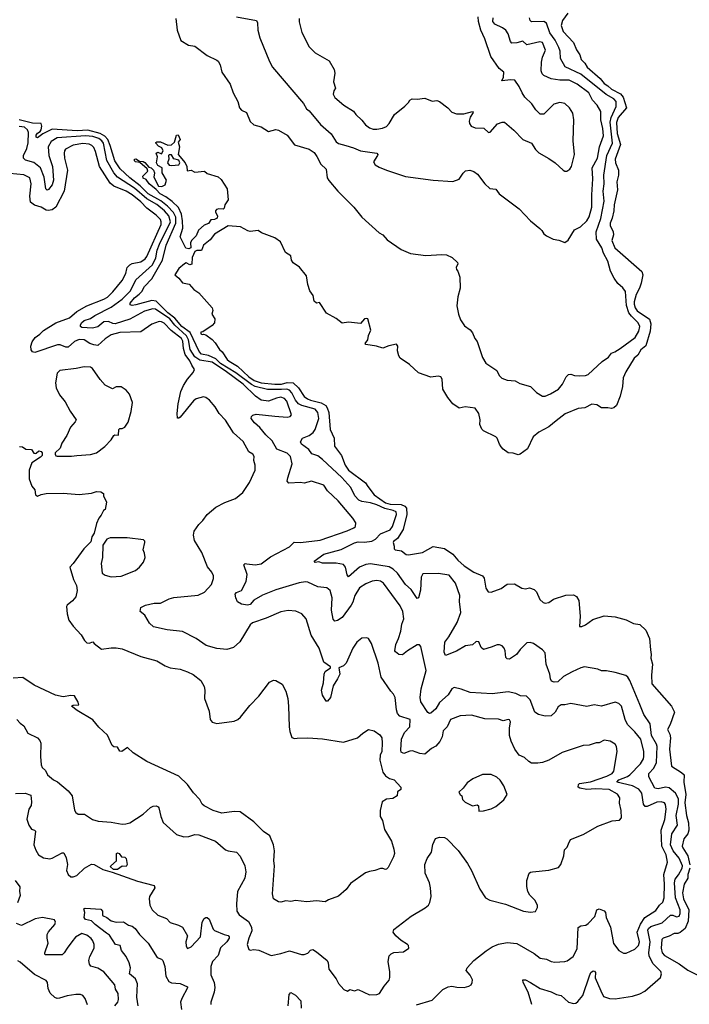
# Model space of a CAD drawing. Extents: x 2087054 to 2277909, y 548907 to 753496.
# Tile 126 of 256: x 2097500 to 2102948, y 641737 to 649751. Entities that reach past the tile are written whole.
import ezdxf

# ---------------------------------------------------------------- set-up
doc = ezdxf.new("R2010")
doc.units = 0

msp = doc.modelspace()

# ---------------------------------------------------------------- linework, layer by layer
at = {"layer": '0CON20XD'}
for points in [[(2101958.6, 649805), (2101916.2, 649745), (2101905.7, 649705), (2101921.9, 649655), (2102006.7, 649566.7), (2102030.8, 649505), (2102056.2, 649466.2), (2102067.8, 649427.8), (2102097.6, 649397.6), (2102118, 649365), (2102222.5, 649272.5), (2102255, 649230.5), (2102285, 649213.7), (2102315, 649186.1), (2102387.7, 649147.7), (2102410.7, 649120.7), (2102438.1, 649035), (2102368.1, 648955), (2102355.2, 648915), (2102360, 648825), (2102387, 648735), (2102344.4, 648615), (2102346.7, 648586.7), (2102370.9, 648525), (2102370.9, 648485), (2102357.8, 648432.2), (2102364.7, 648365), (2102336.2, 648245), (2102332.8, 648195), (2102320, 648135), (2102303.9, 648095), (2102303.3, 648075), (2102329.4, 648025), (2102330.3, 647999.7), (2102316.9, 647955), (2102342.5, 647895), (2102561.3, 647701.3), (2102569.7, 647675), (2102556.4, 647606.4), (2102542.5, 647565), (2102515.3, 647515), (2102498.5, 647455), (2102498.7, 647435), (2102507.7, 647405), (2102525, 647380.3), (2102623.5, 647313.5), (2102634.8, 647275), (2102630.8, 647215), (2102594.8, 647095.2), (2102553.5, 647065), (2102528.6, 647021.4), (2102498.9, 646995), (2102431.6, 646885), (2102410.4, 646835), (2102405.3, 646765.3), (2102385, 646686), (2102355, 646612), (2102335, 646592), (2102315, 646586), (2102285, 646592.5), (2102235, 646591.2), (2102195, 646615.7), (2102155, 646620.8), (2102099.3, 646590.7), (2102045, 646585.6), (2101937.6, 646542.4), (2101863.8, 646485), (2101805, 646436.2), (2101723.3, 646395), (2101677.5, 646355), (2101630.7, 646259.3), (2101573.3, 646215), (2101555, 646210.6), (2101515, 646222.9), (2101475, 646225.6), (2101435, 646254.2), (2101417.1, 646275), (2101402.9, 646295), (2101385.8, 646345), (2101375, 646356.2), (2101274.1, 646404.1), (2101259.3, 646419.3), (2101243.8, 646455), (2101246.7, 646495), (2101236.4, 646546.4), (2101205, 646590), (2101125, 646600), (2101075, 646590), (2101025, 646625.8), (2100984.3, 646675), (2100943.8, 646745), (2100936.7, 646825), (2100927.5, 646845), (2100905, 646850), (2100845, 646841.2), (2100745, 646876.2), (2100672.5, 646945), (2100596, 646996), (2100584.2, 647014.2), (2100573.3, 647055), (2100576.7, 647095), (2100565, 647110), (2100503.6, 647096.4), (2100455, 647077.5), (2100403, 647093), (2100315, 647107.5), (2100311.2, 647115), (2100333.8, 647145), (2100338.8, 647181.2), (2100356.7, 647225), (2100332.5, 647315), (2100325, 647320), (2100305, 647316.7), (2100273, 647277), (2100175, 647290), (2100125, 647280), (2100075, 647319.2), (2099995, 647362.5), (2099938.3, 647448.3), (2099915, 647442.5), (2099895, 647460), (2099886.7, 647505), (2099861.9, 647545), (2099843.3, 647595), (2099833.3, 647665), (2099775.9, 647735.9), (2099725, 647773.3), (2099711.2, 647795), (2099705, 647830), (2099663.3, 647855), (2099623, 647943), (2099576.7, 647975), (2099466.4, 648016.4), (2099440, 648035), (2099375, 648027.5), (2099355, 648032.5), (2099296.4, 648066.4), (2099195, 648072), (2099085, 648006.4), (2099049.8, 647960.2), (2098996, 647915), (2098978.8, 647871.2), (2098941.4, 647871.4), (2098924.7, 647865.3), (2098902.1, 647815), (2098899.5, 647760.5), (2098885, 647756.7), (2098855, 647770.8), (2098840, 647765), (2098795.7, 647725), (2098763.3, 647675), (2098795, 647647.5), (2098825, 647610), (2098879.3, 647599.3), (2098917.5, 647555), (2098957.6, 647527.6), (2099064.7, 647404.7), (2099071.2, 647385), (2099064.5, 647354.5), (2099086.5, 647315), (2099085.4, 647284.6), (2099065, 647260.8), (2098990.7, 647209.3), (2098975, 647206.7), (2098973.8, 647195), (2098985, 647187.5), (2098995, 647192.5), (2099015, 647186.2), (2099067, 647147), (2099091.7, 647121.7), (2099125, 647066.7), (2099146.8, 647046.8), (2099189.2, 646985), (2099205, 646972.1), (2099271.2, 646931.2), (2099365, 646844.8), (2099406.5, 646815), (2099465.7, 646795.7), (2099575, 646784.3), (2099630, 646785), (2099675, 646799), (2099725, 646794.8), (2099768, 646755), (2099814.5, 646685), (2099842.9, 646665), (2099865, 646654.2), (2099952.5, 646632.5), (2099989.8, 646609.8), (2100002.3, 646592.3), (2100014, 646555), (2100025.8, 646415.8), (2100060, 646345), (2100060.5, 646280.5), (2100119.2, 646205), (2100148.8, 646125), (2100175.5, 646085), (2100312.5, 645982.5), (2100331.8, 645951.8), (2100384.7, 645885), (2100475, 645819.4), (2100515, 645806.8), (2100605, 645803.8), (2100632.8, 645792.8), (2100646.1, 645776.2), (2100650.2, 645725), (2100618.8, 645601.2), (2100575, 645529.2), (2100541.2, 645505), (2100538, 645495), (2100547.5, 645465), (2100546.2, 645445), (2100555, 645436.2), (2100607.3, 645427.3), (2100645, 645398), (2100664.4, 645394.4), (2100778, 645415), (2100865, 645462.7), (2100956.6, 645446.6), (2101025, 645400.6), (2101065, 645352.1), (2101115.7, 645305), (2101195, 645255.6), (2101265.8, 645225), (2101279.4, 645205), (2101292, 645125), (2101312.5, 645095), (2101335, 645092.5), (2101417.4, 645122.6), (2101465, 645156), (2101525, 645160), (2101585, 645124.3), (2101615, 645120), (2101646.8, 645126.8), (2101685, 645112.9), (2101705.8, 645095), (2101731.8, 645031.8), (2101757.9, 645007.9), (2101775, 645002.9), (2101805, 645008.8), (2101844.1, 645035.9), (2101943.6, 645066.4), (2102005, 645069.2), (2102030, 645055), (2102050, 645025), (2102060.6, 644895), (2102055, 644811.2), (2102075, 644811.9), (2102104.5, 644825.5), (2102161.9, 644868.1), (2102255, 644898), (2102345, 644890.8), (2102435, 644866.2), (2102495, 644836.7), (2102545, 644828.8), (2102593.4, 644783.4), (2102625.6, 644715), (2102631.2, 644621.2), (2102638, 644585), (2102636, 644555), (2102650, 644505), (2102641.4, 644415), (2102644.3, 644345), (2102802, 644165), (2102828, 644115), (2102793.6, 644015), (2102770.9, 643975), (2102790.8, 643935), (2102795.8, 643905.8), (2102788.1, 643815), (2102804.6, 643674.6), (2102885.8, 643625), (2102905.7, 643605), (2102904.1, 643545), (2102919.6, 643445), (2102912.9, 643377.1), (2102925.2, 643275.2), (2102940.5, 643215), (2102943.3, 643155), (2102936.5, 643125), (2102903.2, 643085), (2102890.3, 643025), (2102895, 643009.4), (2102936.4, 642946.4), (2102952.7, 642872.7)], [(2099265, 649773.1), (2099425.6, 649745.6), (2099435.7, 649725), (2099438.9, 649665), (2099452.6, 649602.6), (2099532.1, 649412.1), (2099558, 649365), (2099810.2, 649070.2), (2099834, 649025), (2099855, 649008.6), (2099946.7, 648896.7), (2100035, 648820.8), (2100075, 648755.8), (2100095, 648743.3), (2100154.1, 648725.9), (2100215, 648708.5), (2100273.3, 648683.3), (2100406.7, 648665), (2100414, 648655), (2100410.6, 648645), (2100379.2, 648595), (2100390.9, 648570.9), (2100425, 648550), (2100485, 648526), (2100640, 648475), (2100865, 648443.8), (2101025, 648432.9), (2101075, 648452), (2101107, 648503), (2101128.3, 648521.7), (2101163, 648527), (2101195, 648516.2), (2101225, 648493.8), (2101285.4, 648415.4), (2101325, 648376), (2101375, 648372.5), (2101400, 648335), (2101562.7, 648212.7), (2101655, 648113.8), (2101731.1, 648051.1), (2101748.8, 648035), (2101765, 648007.5), (2101785, 647992.5), (2101840, 647965), (2101886.4, 647956.4), (2101935, 647937.5), (2101963, 647957), (2102015, 648041.4), (2102064.2, 648065), (2102115, 648113.1), (2102134.7, 648145.3), (2102155.8, 648225), (2102154.7, 648325), (2102164.3, 648455), (2102158.1, 648545), (2102200.2, 648625), (2102218.6, 648715), (2102251.3, 648805), (2102245, 648866.2), (2102229.1, 648935), (2102228.2, 649005), (2102197.3, 649055), (2102160.4, 649095), (2102130.9, 649155), (2102035.5, 649225.5), (2101969.3, 649259.3), (2101895, 649258.8), (2101825, 649268.6), (2101765.6, 649295.6), (2101750.5, 649310.5), (2101741.9, 649335), (2101744.3, 649405), (2101752.9, 649445), (2101777.5, 649502.5), (2101754.2, 649565), (2101732.1, 649572.1), (2101625.6, 649545.6), (2101595, 649575.5), (2101545, 649561.5), (2101505, 649560), (2101492.8, 649572.8), (2101473.6, 649635), (2101455.5, 649665.5), (2101429.5, 649685), (2101365.3, 649715.3), (2101350.8, 649735), (2101351.5, 649765)], [(2099775, 649760), (2099774.3, 649734.3), (2099795, 649647.5), (2099855, 649530), (2099905, 649481.2), (2100016.7, 649415), (2100060, 649345), (2100063.3, 649315), (2100053.8, 649245), (2100070, 649195), (2100057, 649173), (2100050.8, 649145), (2100065, 649117.5), (2100137.5, 649055), (2100215.9, 649005.9), (2100235, 648980), (2100285, 648933.8), (2100312.5, 648895), (2100345, 648870.6), (2100375, 648859.5), (2100405, 648860), (2100451.4, 648868.6), (2100485, 648882), (2100506.2, 648905), (2100550.7, 648979.3), (2100633, 649047), (2100663, 649077), (2100673.6, 649096.4), (2100693.6, 649106.4), (2100735, 649103.3), (2100795, 649112.5), (2100857, 649087), (2100895, 649092.5), (2100915.8, 649085.8), (2100982.5, 649035), (2101015, 648998), (2101055, 648984), (2101115, 648985.6), (2101185, 649002.5), (2101190, 648995), (2101165, 648957.5), (2101156.2, 648925), (2101160, 648905), (2101173.8, 648885), (2101205, 648872), (2101277.3, 648867.3), (2101315, 648833.3), (2101327.5, 648835), (2101386.4, 648903.6), (2101425, 648916.7), (2101445, 648916.7), (2101521.7, 648851.7), (2101595, 648776.7), (2101665, 648746.7), (2101695.7, 648695.7), (2101725, 648666.7), (2101805, 648622.5), (2101857.5, 648585), (2101922.5, 648525), (2101935, 648517.5), (2101953, 648517), (2101975, 648533.3), (2101989.2, 648555), (2102014.2, 648655), (2102004.2, 648765), (2102008.9, 648935), (2101999.3, 648989.3), (2101974, 649035), (2101935, 649068), (2101895, 649076.2), (2101845, 649063.3), (2101765, 648982.5), (2101735, 648982.5), (2101698.3, 649018.3), (2101665.7, 649065.7), (2101610.7, 649120.7), (2101588, 649155), (2101565, 649207.5), (2101527.5, 649257.5), (2101495, 649262.5), (2101422.5, 649252.5), (2101437.6, 649282.4), (2101438.8, 649325), (2101400.8, 649355), (2101332.4, 649452.4), (2101284.3, 649595), (2101252.7, 649665), (2101232.6, 649735), (2101230.7, 649775)], [(2098771.7, 649761.7), (2098781.1, 649665), (2098810.9, 649580.9), (2098874.2, 649544.2), (2098925, 649536.2), (2099025, 649460), (2099105, 649422.5), (2099115, 649412.5), (2099130, 649385), (2099144.2, 649325), (2099211.9, 649225), (2099237.5, 649155), (2099275.7, 649085), (2099288.6, 649035), (2099305, 649014), (2099346.7, 648995), (2099375, 648922.5), (2099404.1, 648894.1), (2099465, 648880), (2099525, 648840), (2099585, 648856.7), (2099605, 648852.5), (2099675, 648812.5), (2099735, 648733.8), (2099855, 648697.8), (2099895, 648671.4), (2099918.6, 648638.6), (2099949.4, 648575), (2099994.2, 648534.2), (2100000.8, 648465), (2100015, 648441.2), (2100088, 648355), (2100220, 648225), (2100284.5, 648144.5), (2100425, 648016.7), (2100455, 648001.2), (2100489.5, 647959.5), (2100605, 647880), (2100678.7, 647848.7), (2100805, 647832.9), (2100935, 647841.1), (2100973.9, 647836.1), (2101020, 647815), (2101063.3, 647775), (2101066, 647764), (2101052.5, 647735), (2101053, 647717), (2101063.6, 647703.6), (2101081.2, 647655), (2101083.3, 647565), (2101064.6, 647495.4), (2101056.8, 647423.2), (2101069.2, 647355), (2101087.3, 647307.3), (2101120.3, 647260.3), (2101165, 647226), (2101183.2, 647203.2), (2101204.2, 647155), (2101222.1, 647132.1), (2101265, 647002.5), (2101293.8, 646955), (2101382.5, 646895), (2101401.2, 646855), (2101423, 646833), (2101465.8, 646815.8), (2101531.2, 646811.2), (2101569.5, 646789.5), (2101655, 646766), (2101705, 646716.7), (2101755, 646686.2), (2101775, 646686), (2101820, 646705), (2101884, 646745), (2101915.4, 646784.6), (2101945, 646843.8), (2101965, 646862.5), (2101985, 646866), (2102015, 646854.2), (2102055, 646851.4), (2102104.2, 646854.2), (2102125, 646864.2), (2102240.5, 646969.5), (2102290, 647005), (2102314.4, 647035.6), (2102342, 647048), (2102385.9, 647074.1), (2102506.3, 647163.7), (2102537.5, 647215), (2102544.6, 647255), (2102532.3, 647285), (2102476.7, 647336.7), (2102456, 647366), (2102435.8, 647425), (2102428.6, 647538.6), (2102407.6, 647567.6), (2102365.6, 647605), (2102336, 647646), (2102306.2, 647705), (2102284.6, 647784.6), (2102250.8, 647850.8), (2102236, 647895), (2102192.9, 647965), (2102191, 648025), (2102227.3, 648132.7), (2102256.2, 648273.8), (2102248.2, 648355), (2102255.2, 648415), (2102253, 648485), (2102277.1, 648645), (2102322.6, 648747.4), (2102303.2, 648916.8), (2102311.7, 648955), (2102352.3, 649045), (2102352.1, 649085), (2102335, 649107), (2102272.3, 649142.3), (2102065, 649308.1), (2101938.3, 649368.3), (2101900.3, 649435), (2101897, 649495), (2101887.6, 649525), (2101857, 649585), (2101813.9, 649645), (2101785, 649722.7), (2101765, 649735.4), (2101665.5, 649734.5), (2101652.5, 649745), (2101649.2, 649765)], [(2102859, 642791), (2102890.2, 642845), (2102892, 642865), (2102865, 642927.3), (2102816.3, 642986.3), (2102796, 643035), (2102805.7, 643125), (2102852.2, 643195), (2102840.5, 643275), (2102860.6, 643365), (2102858.9, 643408.9), (2102836.8, 643455), (2102785, 643500.3), (2102755, 643504.7), (2102695, 643490.3), (2102666.4, 643496.4), (2102618.5, 643588.5), (2102618.2, 643615), (2102660.2, 643659.8), (2102681.1, 643705), (2102686.3, 643835), (2102681.2, 643855), (2102639.2, 643925), (2102628.9, 644018.9), (2102578.9, 644095), (2102546.8, 644176.8), (2102463.1, 644373.1), (2102448.5, 644398.5), (2102432.1, 644412.1), (2102345, 644438.1), (2102275, 644451.4), (2102235, 644451.2), (2102205, 644464), (2102095, 644483.3), (2102065, 644476.2), (2101995, 644444.4), (2101924.3, 644405), (2101877.8, 644362.2), (2101848.4, 644358.4), (2101828, 644368), (2101818.8, 644385), (2101813.5, 644425), (2101783.3, 644505), (2101775, 644596.7), (2101755, 644621.2), (2101680, 644675), (2101652.7, 644682.7), (2101625, 644679.2), (2101571.4, 644625), (2101542.5, 644585), (2101483.9, 644546.1), (2101465, 644548.8), (2101455, 644560), (2101450, 644615), (2101442, 644635), (2101425, 644653.8), (2101405, 644663.8), (2101385, 644664.2), (2101335, 644644.2), (2101274.2, 644624.2), (2101255, 644640), (2101235, 644686.7), (2101215, 644690), (2101185, 644663.8), (2101126.3, 644653.7), (2101055, 644611.4), (2100965, 644576.7), (2100954.4, 644604.4), (2100958.2, 644685), (2100991.9, 644728.1), (2101058.5, 644845), (2101088.8, 644925), (2101078.9, 645015), (2101080, 645065), (2101046, 645165), (2100995, 645228.8), (2100905, 645244.3), (2100780, 645240), (2100767.8, 645215), (2100761.5, 645108.5), (2100745.7, 645045), (2100735, 645038.8), (2100685, 645112.2), (2100639.1, 645155), (2100575, 645246.4), (2100539.2, 645279.2), (2100505, 645298.9), (2100355, 645323.1), (2100315, 645316.8), (2100265.2, 645294.8), (2100175, 645217.5), (2100163.8, 645233.8), (2100151.9, 645295), (2100135, 645315.6), (2100075, 645328.8), (2099965, 645328.8), (2099935, 645338), (2099904.3, 645334.3), (2099896.7, 645345), (2099975, 645401.3), (2100115, 645439.2), (2100225, 645492.4), (2100255, 645500), (2100305, 645498.9), (2100365, 645508), (2100395.7, 645524.3), (2100435, 645566.5), (2100515, 645599.7), (2100533.5, 645625), (2100566.2, 645725), (2100562.9, 645745), (2100537.5, 645757.5), (2100471.4, 645771.4), (2100405, 645803.7), (2100355, 645819.7), (2100285, 645828.8), (2100259.2, 645839.2), (2100227.7, 645875), (2100193.4, 645943.4), (2100120.3, 646025), (2099965, 646170.7), (2099925, 646201.5), (2099876.3, 646216.3), (2099851.5, 646251.5), (2099793.3, 646295), (2099785.7, 646315), (2099800.8, 646345), (2099855, 646365.8), (2099887.7, 646392.3), (2099905, 646416.2), (2099933.3, 646505), (2099925.2, 646555.2), (2099905, 646580.2), (2099795, 646611.5), (2099769.8, 646625), (2099743.1, 646653.1), (2099713.2, 646713.2), (2099694.7, 646735), (2099674.3, 646744.3), (2099630.3, 646740.3), (2099515, 646741.2), (2099415, 646765.2), (2099385, 646781.6), (2099257.3, 646877.3), (2099135, 646952), (2099095, 646991.3), (2099035, 647016.7), (2098979.6, 647029.6), (2098961.2, 647051.2), (2098888.4, 647205), (2098819.7, 647255), (2098762.7, 647322.7), (2098705, 647365.4), (2098609.8, 647459.8), (2098575, 647464.5), (2098445, 647429.3), (2098415, 647424.6), (2098399.8, 647429.8), (2098399.4, 647445), (2098435, 647487.5), (2098471.7, 647518.3), (2098495, 647539.7), (2098515, 647578.6), (2098575, 647642.4), (2098661.4, 647795), (2098692.6, 647915), (2098770.3, 648095), (2098769.9, 648145), (2098752.2, 648182.1), (2098703.6, 648233.6), (2098647.3, 648277.3), (2098545, 648332.6), (2098479.1, 648399.1), (2098395, 648464.8), (2098317.4, 648537.4), (2098273.5, 648603.5), (2098237.5, 648727.5), (2098216.4, 648776.4), (2098192.8, 648802.8), (2098155, 648823.5), (2098055, 648850.6), (2097966.9, 648846.9), (2097765, 648860.6), (2097687.5, 648822.5), (2097645, 648789.6), (2097635, 648794.3), (2097635, 648811.2), (2097645, 648828.7), (2097667.9, 648842.1), (2097675.2, 648854.8), (2097681.1, 648885), (2097675.4, 648905), (2097605, 648910.2), (2097495, 648936.9)], [(2102748.6, 643241.4), (2102760, 643325), (2102755, 643363.3), (2102746.9, 643376.9), (2102720, 643385), (2102685, 643382.5), (2102605, 643347.8), (2102588.1, 643348.1), (2102576.5, 643365), (2102562.7, 643455), (2102537.6, 643487.6), (2102485.8, 643515), (2102358, 643545), (2102375.5, 643565), (2102445, 643592), (2102464, 643605), (2102552.1, 643695), (2102575.5, 643735), (2102578.9, 643755), (2102578.4, 643795), (2102553.6, 643895), (2102505, 643954.5), (2102444.5, 644015), (2102425.4, 644055), (2102396.9, 644165), (2102375, 644185.7), (2102345, 644195.7), (2102235, 644164.3), (2102174.2, 644174.2), (2102115, 644161.4), (2101985, 644186.7), (2101935, 644173.5), (2101905, 644173.5), (2101882, 644158), (2101855.5, 644115), (2101825, 644085.9), (2101775, 644082.2), (2101722.2, 644095), (2101690.4, 644115), (2101654.6, 644214.6), (2101624.4, 644244.4), (2101575, 644247.1), (2101535.5, 644265.5), (2101475, 644281.4), (2101345, 644263.3), (2101165, 644276.2), (2101092.4, 644302.4), (2101035, 644315.4), (2101015, 644305.4), (2100985.2, 644254.8), (2100916.4, 644193.6), (2100885, 644142.5), (2100845, 644108), (2100835, 644104.2), (2100821.7, 644111.7), (2100765, 644198.8), (2100758.8, 644235), (2100767.3, 644305), (2100808.5, 644455), (2100765, 644650), (2100753.9, 644663.9), (2100735, 644663.8), (2100655.7, 644614.3), (2100615, 644580.8), (2100585, 644584.4), (2100556.9, 644605), (2100552.7, 644615), (2100560.5, 644665), (2100583.1, 644715), (2100600.7, 644775), (2100608.9, 644831.1), (2100625.4, 644875), (2100617.3, 644935), (2100595, 644981.4), (2100458.9, 645165), (2100435, 645180.9), (2100406.1, 645186.1), (2100368.5, 645181.5), (2100315, 645160.5), (2100265, 645125.6), (2100226.4, 645065), (2100209.8, 645010.2), (2100198.1, 644985), (2100124.3, 644885), (2100085, 644860), (2100065, 644856), (2100051.7, 644871.7), (2100036.9, 644945), (2100042.7, 645045), (2100025, 645106), (2099997.7, 645127.7), (2099925, 645134.1), (2099845, 645172.5), (2099825, 645174.5), (2099775, 645167.7), (2099585, 645110.4), (2099475, 645068), (2099404.5, 645025.5), (2099375, 644990), (2099354.3, 644985.7), (2099304.5, 644994.5), (2099273.1, 645013.1), (2099257.5, 645045), (2099254.3, 645075), (2099265, 645090), (2099305, 645106.2), (2099342, 645178), (2099351.8, 645235), (2099322.5, 645315), (2099335, 645324), (2099348.3, 645321.7), (2099415, 645313.3), (2099465, 645321.5), (2099540.7, 645379.3), (2099695, 645461.9), (2099732.6, 645497.4), (2099785, 645494.5), (2099945, 645513.9), (2100165, 645589.5), (2100220, 645615), (2100232.7, 645627.3), (2100234, 645655), (2100210.8, 645695), (2100090.6, 645835), (2100005.4, 645915.4), (2099975, 645963.8), (2099875, 645995.7), (2099815, 645979.2), (2099785, 645983.1), (2099688.6, 645978.6), (2099675.4, 645995), (2099682.1, 646022.1), (2099717.1, 646137.1), (2099703.1, 646195), (2099675, 646222.3), (2099593.1, 646255), (2099553.6, 646323.6), (2099502.3, 646372.3), (2099455, 646432.9), (2099410.7, 646470.7), (2099383.8, 646505), (2099387.3, 646522.7), (2099397, 646533), (2099425, 646540.6), (2099575, 646522.9), (2099675, 646516.9), (2099699.4, 646520.6), (2099712, 646535), (2099673.5, 646645), (2099655, 646666.6), (2099625, 646678.1), (2099588.5, 646671.5), (2099525, 646647.3), (2099464, 646654), (2099417.9, 646687.9), (2099319.5, 646785), (2099181.5, 646885), (2099065, 646963.4), (2098965, 646980.3), (2098925, 647005.8), (2098886.6, 647066.6), (2098872.4, 647145), (2098856.8, 647176.8), (2098763.1, 647265), (2098721.5, 647315), (2098605, 647394), (2098583.5, 647396.5), (2098515, 647377.9), (2098395.2, 647314.8), (2098276.2, 647276.2), (2098257.6, 647277.6), (2098223.9, 647293.9), (2098185, 647291.9), (2098135, 647250.3), (2098091.5, 647241.5), (2098006.2, 647246.2), (2097994, 647255), (2097993.5, 647265), (2098003.4, 647285), (2098025, 647303.4), (2098075, 647319.8), (2098112.6, 647342.6), (2098245, 647412.3), (2098333.6, 647476.4), (2098402, 647545), (2098446.3, 647635), (2098580.2, 647755), (2098607.2, 647812.8), (2098619.6, 647875), (2098638.2, 647925), (2098725.7, 648105), (2098714.5, 648155), (2098679.4, 648195), (2098615, 648248), (2098533.7, 648293.7), (2098435, 648378.5), (2098295, 648470.2), (2098264.7, 648504.7), (2098209.7, 648605), (2098181.9, 648745), (2098169.2, 648765), (2098145, 648784.8), (2098095, 648800.9), (2098036.2, 648806.2), (2097805, 648790.4), (2097755, 648760.4), (2097732.5, 648715), (2097738.4, 648645), (2097766.1, 648555), (2097775.2, 648445), (2097765, 648407.5), (2097735, 648368), (2097722.7, 648362.7), (2097713.3, 648373.3), (2097698.9, 648468.9), (2097669.3, 648545), (2097615, 648588.9), (2097548.3, 648608.3), (2097532.3, 648625), (2097530.3, 648645), (2097557.1, 648702.9), (2097568, 648748), (2097572, 648832), (2097564.7, 648855), (2097538.5, 648875), (2097495, 648881.3)], [(2098875, 647884.7), (2098850.5, 647890.5), (2098805, 647983.3), (2098827.7, 648055), (2098825.3, 648115), (2098817.6, 648167.6), (2098791.3, 648221.3), (2098741.1, 648271.1), (2098689.7, 648309.7), (2098642.2, 648335), (2098610, 648370), (2098554.2, 648415), (2098529.3, 648449.3), (2098505, 648461.2), (2098501.7, 648478.3), (2098541.7, 648518.3), (2098538.3, 648538.3), (2098478.3, 648588.3), (2098443, 648593), (2098433, 648603), (2098433.6, 648616.4), (2098445, 648617.5), (2098475, 648600), (2098505, 648597.5), (2098519.3, 648589.3), (2098551.7, 648551.7), (2098570, 648545), (2098590, 648525), (2098597.5, 648505), (2098590.7, 648470.7), (2098630, 648395), (2098656.4, 648393.6), (2098685, 648407.5), (2098693.3, 648445), (2098658.8, 648505), (2098660, 648545), (2098623.6, 648563.6), (2098613, 648587), (2098622.5, 648635), (2098610, 648665), (2098625, 648672.5), (2098655, 648660), (2098666.2, 648685), (2098657.7, 648707.7), (2098630.7, 648720.7), (2098607.5, 648745), (2098608.3, 648751.7), (2098615, 648756.7), (2098646, 648756), (2098705, 648728.8), (2098735, 648733.3), (2098760, 648755), (2098775, 648810), (2098790, 648815), (2098806.7, 648775), (2098790, 648755), (2098800, 648715), (2098790, 648655), (2098846.7, 648585), (2098860, 648555), (2098861.7, 648521.7), (2098895, 648527.5), (2098925, 648510), (2099005, 648517.5), (2099025, 648500), (2099115, 648471.2), (2099140.3, 648450.3), (2099188.8, 648375), (2099196.7, 648285), (2099170, 648245), (2099163.6, 648216.4), (2099155, 648210), (2099119.3, 648210.7), (2099102.5, 648205), (2099092.5, 648195), (2099092.5, 648185), (2099110, 648155), (2099105.7, 648135), (2099085, 648124.4), (2099055, 648121.2), (2099035, 648093.1), (2099001.9, 648078.1), (2098955, 648038.8), (2098935, 647992.5), (2098897.5, 647955), (2098891.1, 647935), (2098893.3, 647895), (2098875, 647884.7)], [(2102132.5, 643847.5), (2102085, 643843.8), (2101915, 643786.2), (2101805, 643725.5), (2101755, 643705.5), (2101715, 643698.5), (2101665, 643700.4), (2101642.4, 643712.4), (2101606.1, 643746.1), (2101565, 643765.5), (2101527.8, 643815), (2101498, 643878), (2101484.7, 643925), (2101484.5, 643985.5), (2101494.2, 644035), (2101485, 644051.2), (2101475, 644054), (2101435, 644044), (2101395, 644058), (2101285, 644061.1), (2101175, 644090.6), (2101085, 644084.4), (2101005, 644056.2), (2100978.6, 643995), (2100946.4, 643963.6), (2100938.5, 643915), (2100919.6, 643875), (2100885, 643837.8), (2100851.8, 643818.2), (2100795, 643773.1), (2100755, 643778.7), (2100695, 643798.9), (2100675, 643798.2), (2100625, 643778.9), (2100605, 643790.6), (2100600.7, 643805), (2100605.4, 643895), (2100631.1, 643948.9), (2100674.5, 643995), (2100675.8, 644055), (2100593.1, 644083.1), (2100573.5, 644103.5), (2100564.5, 644135), (2100554.6, 644234.6), (2100542.2, 644262.2), (2100520, 644285), (2100440.8, 644400.8), (2100416, 644515), (2100361.2, 644675), (2100337.5, 644715), (2100325, 644721.2), (2100285, 644716), (2100242, 644685), (2100211.4, 644635), (2100155.4, 644514.6), (2100135, 644493.1), (2100096.7, 644475), (2100098.3, 644458.3), (2100104.3, 644425), (2100086.7, 644385), (2100050, 644330), (2100029.2, 644235), (2100005, 644203.3), (2099992.5, 644205), (2099962.7, 644252.7), (2099955.7, 644295), (2099970.6, 644355), (2099977.5, 644425), (2099986.2, 644445), (2100027.5, 644475), (2100028.8, 644485), (2099975, 644521.2), (2099937.1, 644635), (2099870.5, 644740.5), (2099830, 644875), (2099795, 644916.2), (2099745.7, 644935.7), (2099685, 644941.4), (2099625, 644930.8), (2099505, 644879.2), (2099395, 644841.4), (2099375, 644826), (2099291.7, 644688.3), (2099238.5, 644641.5), (2099185, 644624.7), (2099103.8, 644633.8), (2099016.6, 644656.6), (2098934.7, 644714.7), (2098825, 644772.5), (2098700, 644785), (2098588.8, 644808.8), (2098555, 644838.8), (2098517.5, 644905), (2098481.4, 644935), (2098485, 644966), (2098522.5, 644985), (2098595, 645003.1), (2098646.8, 645003.2), (2098715, 645036.7), (2098755, 645046.9), (2098951.7, 645068.3), (2099005, 645092), (2099060.8, 645155), (2099077.7, 645202.3), (2099076, 645225), (2099063.8, 645255), (2099026.8, 645296.8), (2098982.5, 645415), (2098921.3, 645511.3), (2098914.5, 645555), (2098920.8, 645589.2), (2098957, 645643), (2098990.6, 645675), (2099025, 645722.5), (2099095, 645784), (2099168.3, 645821.7), (2099256.1, 645853.9), (2099315, 645902.5), (2099368.8, 645985), (2099416.7, 646085), (2099416.7, 646125), (2099403.9, 646163.9), (2099406.7, 646195), (2099397.5, 646215), (2099365, 646232.5), (2099319.1, 646319.1), (2099239.5, 646389.5), (2099175, 646491.8), (2099122.3, 646545), (2099089.9, 646599.9), (2099045, 646654.4), (2099015, 646677.1), (2098995, 646681.4), (2098965.6, 646674.4), (2098935, 646665.6), (2098915, 646650), (2098806.2, 646515), (2098795, 646506.7), (2098785, 646507.5), (2098780.8, 646545), (2098789.2, 646625), (2098810, 646725), (2098832.5, 646775), (2098865, 646826.2), (2098911.7, 646878.3), (2098922.5, 646905), (2098899.4, 646939.4), (2098885.2, 646975), (2098846.2, 647026.2), (2098832.3, 647075), (2098827, 647135), (2098816.5, 647155), (2098731.2, 647221.2), (2098675, 647280), (2098655, 647290.8), (2098635, 647294.2), (2098575, 647272.5), (2098485, 647211.4), (2098315, 647204.5), (2098245.3, 647185.3), (2098195, 647153.9), (2098135, 647100.5), (2098104.5, 647104.5), (2098070, 647115), (2098024, 647145), (2097985, 647147.8), (2097945, 647132.1), (2097895, 647085.4), (2097875, 647086.8), (2097830, 647105), (2097807.5, 647105), (2097622.5, 647042.5), (2097605, 647047.1), (2097592.2, 647065), (2097591.2, 647095), (2097600.4, 647129.6), (2097624.6, 647165), (2097665, 647191.5), (2097695, 647221.8), (2097793.8, 647285), (2097904.5, 647325.5), (2097965, 647377.2), (2098045, 647421.2), (2098184.1, 647475.9), (2098215, 647493.8), (2098258.2, 647535), (2098335, 647628.6), (2098364.5, 647685), (2098372.1, 647722.1), (2098374.4, 647735), (2098395, 647756.2), (2098415, 647765.9), (2098485, 647780.5), (2098520, 647805), (2098535, 647823.6), (2098649.8, 648085), (2098652.1, 648105), (2098644.4, 648124.4), (2098610.8, 648160.8), (2098535, 648218.4), (2098485, 648269.6), (2098415, 648325.7), (2098365.1, 648355.1), (2098266.5, 648395), (2098235, 648419.7), (2098149.5, 648555), (2098117.6, 648677.6), (2098102, 648712), (2098087.6, 648727.6), (2098065, 648736.7), (2098015, 648743.3), (2097935, 648731.1), (2097872.5, 648697.5), (2097863.6, 648685), (2097860.9, 648665), (2097863.8, 648625), (2097889.7, 648525), (2097861.8, 648355), (2097793.6, 648225), (2097765, 648202.5), (2097731.5, 648198.5), (2097715, 648200.5), (2097673.8, 648225), (2097621.1, 648241.1), (2097587.7, 648265), (2097581.6, 648315), (2097594.6, 648415), (2097583.5, 648465), (2097535, 648488.9), (2097420.2, 648500.2)], [(2098735, 648563.8), (2098795, 648570), (2098803.3, 648585), (2098795, 648607.5), (2098755, 648617.5), (2098735, 648650), (2098715, 648650), (2098710, 648645), (2098712.5, 648615), (2098702.5, 648585), (2098715, 648567.5), (2098735, 648563.8)], [(2097805, 646197.5), (2097922.3, 646197.7), (2097965, 646204.2), (2098075, 646212.5), (2098125, 646226.7), (2098193.9, 646276.1), (2098245, 646332.5), (2098265, 646366.7), (2098275, 646373.3), (2098305, 646370), (2098307.5, 646415), (2098315, 646422.5), (2098335, 646423.3), (2098355, 646433.3), (2098383.3, 646475), (2098408.3, 646561.7), (2098416.7, 646635), (2098393.6, 646703.6), (2098365.9, 646735.9), (2098325, 646762.5), (2098285, 646762.5), (2098255, 646747.5), (2098195, 646776.2), (2098153.8, 646823.8), (2098093, 646913), (2098075, 646923.3), (2098025, 646926.7), (2097958.5, 646911.5), (2097827.5, 646895), (2097803.8, 646875), (2097792.5, 646795), (2097795.8, 646755), (2097825, 646696.7), (2097870.5, 646640.5), (2097911.2, 646565), (2097960, 646495), (2097950.8, 646479.2), (2097914.3, 646435.7), (2097884.2, 646365.8), (2097843.8, 646305), (2097830, 646265), (2097787.5, 646225), (2097787.5, 646215), (2097795, 646200), (2097805, 646197.5)], [(2097497.7, 646277.7), (2097523.9, 646273.9), (2097550, 646255), (2097595, 646252.5), (2097615, 646222.5), (2097625, 646220), (2097635, 646222.5), (2097655, 646242.5), (2097675.8, 646235.8), (2097682.5, 646225), (2097682.5, 646205), (2097669.3, 646190.7), (2097597.5, 646145), (2097576.2, 646085), (2097578, 646015), (2097600, 645955), (2097623.3, 645925), (2097627.5, 645885), (2097645, 645872.5), (2097673.6, 645886.4), (2097715, 645896), (2097855, 645898), (2097985, 645887.5), (2098085, 645896.7), (2098125, 645910), (2098159.3, 645909.3), (2098182.5, 645895), (2098182.5, 645875), (2098206, 645825), (2098196.7, 645765), (2098182.5, 645755), (2098161.7, 645718.3), (2098143.3, 645695), (2098125, 645650), (2098107, 645573), (2098088.3, 645541.7), (2098078.3, 645501.7), (2098022.5, 645445), (2097935.8, 645324.2), (2097907.5, 645295), (2097938, 645195), (2097962, 645145), (2097967.5, 645105), (2097956.6, 645053.4), (2097929.7, 645020.3), (2097885, 644986), (2097880.8, 644975), (2097885.8, 644915), (2097900.8, 644865), (2097934, 644815), (2098001.2, 644745), (2098027, 644697), (2098045, 644680), (2098065, 644676.7), (2098095, 644687.5), (2098105, 644672.5), (2098165, 644626.7), (2098245, 644639.2), (2098285, 644639.2), (2098335, 644629.2), (2098485, 644568.5), (2098615, 644532.9), (2098685, 644492), (2098725, 644476.2), (2098805, 644463.8), (2098865, 644444.2), (2098911.7, 644421.7), (2098975, 644372), (2099002, 644325), (2099007.1, 644295), (2099002.9, 644225), (2099041.7, 644121.7), (2099050.8, 644055), (2099065, 644034), (2099105, 644021.4), (2099245, 644042.9), (2099273.6, 644056.4), (2099295.5, 644074.5), (2099371.7, 644168.3), (2099445, 644246), (2099531.7, 644358.3), (2099565, 644376.7), (2099585, 644373.3), (2099635, 644343.3), (2099666, 644285), (2099681.2, 644225), (2099688, 644165), (2099691.4, 643995), (2099697.3, 643957.3), (2099715, 643910), (2099735, 643900), (2099757.7, 643902.3), (2099845, 643905.7), (2099965, 643896.9), (2100135, 643870.8), (2100247.5, 643905), (2100292.5, 643945), (2100337, 643973), (2100385, 643963.8), (2100431.2, 643931.2), (2100445.7, 643905), (2100448.9, 643865), (2100445.9, 643794.1), (2100434, 643765), (2100430, 643725), (2100455, 643627.5), (2100475, 643596.7), (2100510, 643575), (2100547.5, 643565), (2100600, 643505), (2100600, 643485), (2100573, 643467), (2100572.5, 643435), (2100535, 643412), (2100485, 643405.8), (2100450, 643385), (2100431.9, 643315), (2100434.2, 643265), (2100453.2, 643233.2), (2100469.5, 643159.5), (2100525.6, 643065.6), (2100545, 643000), (2100548.8, 642965), (2100541.7, 642938.3), (2100498.3, 642851.7), (2100485, 642836.7), (2100475, 642833.3), (2100455, 642842.5), (2100435, 642843.3), (2100390, 642825), (2100345, 642818.8), (2100314.1, 642805.9), (2100190.5, 642719.5), (2100155, 642672.5), (2100095, 642616.7), (2100012.3, 642587.7), (2099985, 642570), (2099915, 642580), (2099835, 642570), (2099745, 642582), (2099705, 642574), (2099665, 642579.2), (2099625, 642568.8), (2099605, 642571.2), (2099565.9, 642595.9), (2099556, 642635), (2099574.5, 642865), (2099567.3, 642905), (2099572.5, 642985), (2099565.6, 643035), (2099535, 643108), (2099485, 643143.8), (2099449.4, 643179.4), (2099405, 643221.2), (2099295, 643303.8), (2099245, 643306), (2099145, 643293.1), (2099075, 643314.5), (2099001.3, 643351.3), (2098983.8, 643365), (2098966, 643405), (2098915, 643458), (2098865, 643526.2), (2098795, 643594), (2098535, 643714.3), (2098422.5, 643785), (2098377, 643827), (2098330, 643795), (2098315, 643797.5), (2098295, 643830), (2098265, 643833.3), (2098253.6, 643843.6), (2098215, 643927.5), (2098145, 643992.5), (2098095, 644053.3), (2097967.7, 644127.7), (2097922.5, 644165), (2097935, 644172.5), (2097980, 644175), (2097976.7, 644195), (2097945, 644246.7), (2097915, 644250), (2097855, 644239.2), (2097792.2, 644252.2), (2097618.8, 644335), (2097525, 644397.5), (2097447.9, 644392.1)], [(2098245, 645216.2), (2098325, 645222), (2098442.3, 645267.7), (2098475.7, 645294.3), (2098506.2, 645335), (2098520, 645375), (2098515, 645410), (2098503.9, 645436.1), (2098517.5, 645495), (2098517, 645507), (2098507, 645517), (2098375, 645533.3), (2098235, 645532.5), (2098208, 645522), (2098177.5, 645475), (2098174, 645375), (2098162.2, 645325), (2098172, 645245), (2098195, 645230), (2098245, 645216.2)], [(2097476.7, 644055), (2097503.3, 644025), (2097533.8, 644005), (2097566.2, 643945), (2097643.8, 643905), (2097665, 643883.3), (2097672.7, 643862.7), (2097668.9, 643755), (2097673.8, 643685), (2097682.5, 643665), (2097709.8, 643639.8), (2097725, 643604.6), (2097773.8, 643565), (2097809, 643549), (2097894.3, 643474.3), (2097927.5, 643435), (2097946.8, 643316.8), (2097957.9, 643297.9), (2097975, 643286), (2098027.5, 643285), (2098092.1, 643242.1), (2098137.9, 643227.9), (2098245, 643218.9), (2098335, 643203.6), (2098364.6, 643205.4), (2098396.6, 643213.4), (2098505, 643284), (2098565, 643338.2), (2098585, 643349.1), (2098611.2, 643351.2), (2098625.6, 643345.6), (2098632, 643335), (2098647.1, 643265), (2098666.2, 643216.2), (2098775, 643118), (2098835, 643100), (2098875, 643102), (2098925, 643120), (2098957, 643117), (2099092.5, 643065), (2099173.3, 642995), (2099195, 642985.7), (2099265, 642974.2), (2099295, 642943.3), (2099332.9, 642865), (2099340.6, 642815), (2099331.4, 642765), (2099273.1, 642655), (2099262.7, 642555), (2099265.6, 642495), (2099285.8, 642465), (2099361.1, 642411.1), (2099386.6, 642365), (2099390, 642335), (2099364.5, 642275), (2099351.4, 642225), (2099364.2, 642184.2), (2099375, 642178.8), (2099405, 642183.8), (2099445, 642178.8), (2099545, 642134), (2099625, 642150), (2099695, 642172.9), (2099792.1, 642142.1), (2099815, 642141.4), (2099845.6, 642154.4), (2099865, 642178.8), (2099885, 642182), (2099916.2, 642165), (2100001.2, 642095), (2100010.8, 642075), (2100014, 642024), (2100074.3, 641944.3), (2100095, 641906.7), (2100137.3, 641857.3), (2100166.7, 641843.3), (2100185, 641856.7), (2100225, 641846.7), (2100255, 641857.5), (2100345, 641814), (2100405, 641816.2), (2100428.8, 641825), (2100464.4, 641885.6), (2100505, 641933.3), (2100512, 641955), (2100512.7, 642002.7), (2100498.1, 642085), (2100507.3, 642132.7), (2100521.2, 642148.8), (2100545, 642158.8), (2100622.5, 642165), (2100666.7, 642195), (2100663.3, 642215), (2100655, 642223.3), (2100605, 642256), (2100561.2, 642295), (2100540, 642325), (2100543.3, 642345), (2100686.4, 642453.6), (2100798.8, 642521.2), (2100825, 642543.3), (2100838, 642565), (2100847.1, 642615), (2100842.5, 642685), (2100834.2, 642725), (2100800, 642805), (2100795.4, 642874.6), (2100815.3, 642924.7), (2100851.9, 642975), (2100861.7, 643038.3), (2100884.1, 643085.9), (2100915, 643096.7), (2100955, 643093.8), (2100974.2, 643084.2), (2101068.3, 642988.3), (2101144.4, 642884.4), (2101176.3, 642826.3), (2101243.2, 642673.2), (2101290, 642605), (2101325, 642583.8), (2101451.7, 642551.7), (2101600, 642495), (2101655, 642487.5), (2101696.4, 642493.6), (2101712.5, 642525), (2101712.5, 642545), (2101690, 642585), (2101650, 642625), (2101633.8, 642655), (2101626.1, 642696.1), (2101626.1, 642743.9), (2101646.4, 642803.6), (2101655, 642812.5), (2101673.6, 642816.4), (2101805, 642830), (2101885, 642850), (2101902.5, 642875), (2101927.5, 642945), (2101932.5, 642995), (2101954.1, 643015.9), (2101965, 643042.5), (2101982.5, 643077.5), (2102085, 643120), (2102205, 643187.5), (2102320.7, 643229.3), (2102380, 643235), (2102396.4, 643253.6), (2102392.5, 643315), (2102380, 643375), (2102383.6, 643416.4), (2102365, 643446.9), (2102295, 643484.7), (2102185, 643491.3), (2102115, 643485.7), (2102056.2, 643495), (2102044.3, 643505), (2102045.6, 643525), (2102055, 643535.3), (2102145, 643548.9), (2102276.9, 643595), (2102321.8, 643615), (2102333.8, 643635), (2102360, 643795), (2102356, 643835), (2102345, 643853.3), (2102305, 643878), (2102255, 643888), (2102215, 643866.2), (2102190, 643865), (2102132.5, 643847.5)], [(2101235, 643310), (2101275, 643312.5), (2101335, 643327.5), (2101373.6, 643346.4), (2101439.5, 643400.5), (2101467.5, 643445), (2101440, 643515), (2101410.5, 643560.5), (2101383.3, 643585), (2101335, 643606.7), (2101265, 643607.5), (2101186.4, 643573.6), (2101140.7, 643539.3), (2101107.5, 643495), (2101073.3, 643465), (2101084, 643444), (2101097.5, 643435), (2101102.5, 643405), (2101125, 643381.2), (2101185, 643353.3), (2101221.7, 643361.7), (2101231.7, 643351.7), (2101235, 643310)], [(2097465, 643451.9), (2097545, 643455.8), (2097590, 643440), (2097596.2, 643386.2), (2097592.5, 643355), (2097575.7, 643325), (2097557.1, 643245), (2097574.3, 643195), (2097595, 643162.5), (2097620, 643155), (2097627.5, 643145), (2097615.6, 643035), (2097630.5, 642990.5), (2097652.9, 642955), (2097695, 642928.9), (2097745, 642920.5), (2097765, 642925.6), (2097845, 642970), (2097858.7, 642968.7), (2097878.3, 642928.3), (2097888.1, 642875), (2097880.8, 642825), (2097895, 642793.3), (2097915, 642773.8), (2097935, 642774), (2097965, 642785.8), (2098027.5, 642845), (2098085, 642876.7), (2098105.4, 642875.4), (2098177.5, 642835), (2098251.9, 642811.9), (2098458.7, 642738.7), (2098595, 642703.3), (2098599.2, 642685), (2098557.5, 642615), (2098552.5, 642595), (2098558, 642545), (2098577.5, 642505), (2098625, 642462), (2098693.3, 642435), (2098725, 642402.5), (2098792.1, 642382.1), (2098824.2, 642364.2), (2098866, 642295), (2098852.5, 642245), (2098855, 642210), (2098865, 642192.5), (2098895, 642203.8), (2098971.9, 642285), (2098984.4, 642405), (2099001.2, 642435), (2099015, 642443.3), (2099025, 642443.3), (2099040.5, 642430.5), (2099075, 642348.8), (2099085, 642339.2), (2099164.5, 642304.5), (2099196.8, 642296.8), (2099205, 642287.5), (2099204.2, 642275), (2099185.5, 642245), (2099135, 642198), (2099113.8, 642135), (2099068.2, 642085), (2099055.4, 642045), (2099055, 641977.5), (2099082.1, 641915), (2099088.7, 641875), (2099083.4, 641836.6), (2099054.2, 641755), (2099054.2, 641735)], [(2100728.1, 641731.9), (2100855, 641771.5), (2100943.3, 641856.7), (2100985, 641878.1), (2101015, 641884.3), (2101055.9, 641875.9), (2101115.9, 641874.1), (2101155, 641883.8), (2101172.5, 641895), (2101182.5, 641915), (2101183.3, 641935), (2101164, 641975), (2101133.3, 642013.3), (2101139.5, 642035), (2101195, 642094.2), (2101295, 642172.8), (2101345, 642204.2), (2101395, 642225.3), (2101465, 642239.6), (2101545, 642232.2), (2101685, 642150), (2101735, 642111.4), (2101785.6, 642105.6), (2101825, 642085.7), (2101855, 642079.4), (2101935, 642084.2), (2101955, 642092), (2102002.8, 642127.2), (2102035, 642190), (2102045, 642363.3), (2102065.5, 642374.5), (2102107.4, 642382.6), (2102125, 642394.2), (2102179.5, 642450.5), (2102195.8, 642505), (2102215, 642513.3), (2102255, 642497.1), (2102265.7, 642485), (2102271.1, 642445), (2102306.5, 642365), (2102331.7, 642231.7), (2102375, 642173.8), (2102412.9, 642152.9), (2102435, 642153.1), (2102505, 642187.1), (2102535, 642215.8), (2102543.5, 642245), (2102524.7, 642325), (2102551.8, 642388.2), (2102587.5, 642442.5), (2102675, 642499.5), (2102706.2, 642543.8), (2102732.4, 642567.6), (2102744.6, 642605), (2102746.8, 642715), (2102740, 642795), (2102771.3, 642895), (2102760.5, 642955), (2102724.5, 643025), (2102718.6, 643155), (2102748.6, 643241.4)], [(2098295, 642834.2), (2098262.5, 642835), (2098240, 642855), (2098242.5, 642865), (2098286.7, 642905), (2098286.4, 642963.6), (2098295, 642970), (2098308.8, 642965), (2098328.8, 642938.8), (2098355, 642935.6), (2098367.5, 642925), (2098373.3, 642875), (2098365, 642860), (2098335, 642862.5), (2098295, 642834.2)], [(2102952.3, 642845), (2102936.2, 642795), (2102937.3, 642762.7), (2102905, 642714.4), (2102893.8, 642645), (2102900.3, 642595), (2102944.6, 642505), (2102939.3, 642415), (2102915, 642355.4), (2102875, 642321.5), (2102855, 642313.2), (2102825, 642313.8), (2102785, 642291.8), (2102736, 642275), (2102725.6, 642265), (2102720, 642195), (2102728.5, 642155), (2102745, 642133.8), (2102865, 642066.3), (2102935, 642015.2), (2103095, 641937.6)], [(2097484, 642565), (2097507.2, 642625), (2097500, 642655), (2097504.3, 642694.3), (2097466, 642746)], [(2101665.7, 641735), (2101636.2, 641836.2), (2101596.2, 641913.8), (2101595, 641937.5), (2101615, 641935.8), (2101656.2, 641915), (2101735.3, 641865.3), (2101825, 641838.9), (2101866.6, 641816.6), (2101905, 641808.1), (2101964.6, 641754.6), (2102005.7, 641744.3), (2102025, 641747.5), (2102041.1, 641758.9), (2102081.2, 641808.8), (2102135, 641970), (2102145.8, 641995), (2102165, 642010.8), (2102177.5, 642007.5), (2102185.5, 641995.5), (2102183.2, 641953.2), (2102227.3, 641847.3), (2102250.5, 641800.5), (2102300, 641785), (2102345, 641782.2), (2102486, 641804), (2102545, 641822.9), (2102586.3, 641843.7), (2102714, 641955), (2102722, 641985), (2102715.8, 642005), (2102650.1, 642070.1), (2102622.9, 642132.9), (2102618.9, 642155), (2102629.8, 642245), (2102609.7, 642340.3), (2102615.3, 642355), (2102635, 642370.3), (2102728.5, 642401.5), (2102795, 642461.8), (2102815, 642463.1), (2102845, 642449.1), (2102866.7, 642455), (2102873.4, 642475), (2102873.5, 642506.5), (2102836.5, 642605), (2102827.9, 642725), (2102833.2, 642755), (2102859, 642791)], [(2098464.4, 641725), (2098453.3, 641795), (2098458.2, 641905), (2098442.9, 641945), (2098392.9, 641985), (2098402.8, 642035), (2098391.1, 642075), (2098365.6, 642125.6), (2098329.6, 642175), (2098316.2, 642215), (2098280, 642225), (2098229.5, 642299.5), (2098205.3, 642315.3), (2098115, 642385.6), (2098085, 642416.7), (2098035, 642427.5), (2098023.3, 642445), (2098031.2, 642485), (2098022.5, 642515), (2098031.7, 642518.3), (2098160.8, 642510.8), (2098173.8, 642495), (2098175, 642460), (2098210, 642445), (2098245, 642416.7), (2098285, 642406), (2098345, 642408.9), (2098385, 642380), (2098415, 642373.5), (2098440.6, 642355), (2098475, 642304), (2098545.4, 642235.4), (2098619.2, 642119.2), (2098655, 642105.6), (2098664, 642095), (2098682.2, 642045), (2098690, 641965), (2098713.1, 641923.1), (2098735, 641911.5), (2098807, 641907), (2098865, 641880), (2098865, 641870), (2098818.1, 641785), (2098809.5, 641755), (2098816.1, 641696.1)], [(2098274.4, 641725), (2098297.8, 641755), (2098303.1, 641775), (2098300, 641825), (2098280.9, 641860.9), (2098274.4, 641895), (2098185, 642001.1), (2098135, 642032.2), (2098078.9, 642048.9), (2098067.1, 642065), (2098063.3, 642093.3), (2098069.7, 642125), (2098105.4, 642195.4), (2098106.1, 642225), (2098096.1, 642255), (2098082.4, 642272.4), (2098045, 642299.6), (2098005.6, 642314.4), (2097955, 642283.1), (2097925.6, 642245), (2097885, 642194.3), (2097862.7, 642155), (2097845, 642141.1), (2097710.5, 642140.5), (2097703.3, 642145), (2097704, 642155), (2097730.9, 642235), (2097722.7, 642275), (2097724.1, 642305), (2097735, 642327.5), (2097785, 642386), (2097791.9, 642405), (2097783.4, 642423.4), (2097685, 642443.6), (2097625, 642431.8), (2097515, 642377.5), (2097473.6, 642393.6)], [(2098052.1, 641732.1), (2098032, 641785), (2098015, 641808.8), (2097995, 641818), (2097956.1, 641816.1), (2097885, 641805.8), (2097825, 641788.1), (2097805, 641785.6), (2097785, 641793.3), (2097748.7, 641828.7), (2097732.5, 641865), (2097725.8, 641915), (2097715, 641931.2), (2097619.3, 641979.3), (2097505, 642079.2), (2097485, 642090)], [(2099684.3, 641725), (2099692.4, 641817.6), (2099705, 641833.3), (2099745, 641811.2), (2099787.1, 641765), (2099789.2, 641705)]]:
    msp.add_lwpolyline(points, dxfattribs=at)

doc.saveas('drawing.dxf')
